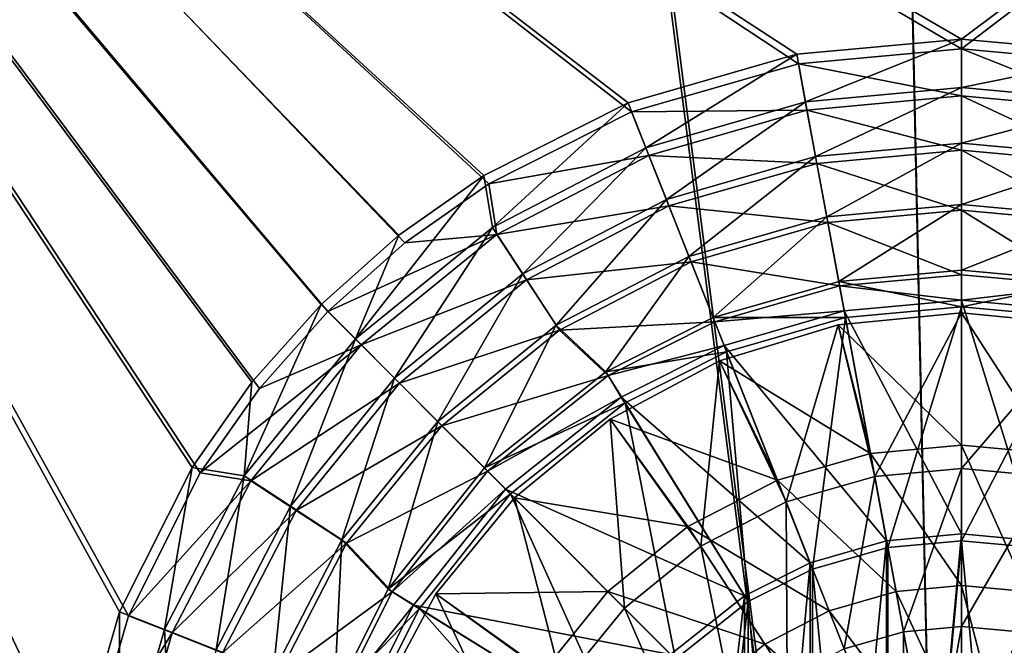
# Model space of a CAD drawing. Header units: metres. Extents: x -904 to 0, y -908 to 0.
# Tile 24 of 161: x -601 to -445, y -447 to -348. Entities that reach past the tile are written whole.
import ezdxf

# ---------------------------------------------------------------- set-up
doc = ezdxf.new("R2010")
doc.units = ezdxf.units.M

msp = doc.modelspace()

# ---------------------------------------------------------------- linework, layer by layer
at = {"layer": 'None012315'}
for points in [[(-471.511383, -395.925415, 2134.872803), (-452.00235, -394.003937, 2134.872803), (-465.720459, -419.872955, 2129.237793)], [(-452.00235, -394.003937, 2134.872803), (-471.511383, -395.925415, 2134.872803), (-452.00235, -394.003937, 2136.720459)], [(-471.511383, -395.925415, 2134.872803), (-471.511383, -395.925415, 2136.720459), (-452.00235, -394.003937, 2136.720459)], [(-452.00235, -394.003937, 2136.720459), (-471.511383, -395.925415, 2136.720459), (-452.00235, -414.924988, 2147.430908)], [(-452.00235, -394.003937, 2134.872803), (-452.00235, -418.614349, 2129.237793), (-465.720459, -419.872955, 2129.237793)], [(-432.493317, -395.925415, 2136.720459), (-452.00235, -394.003937, 2136.720459), (-437.612885, -416.245178, 2147.430908)], [(-452.00235, -394.003937, 2136.720459), (-452.00235, -414.924988, 2147.430908), (-437.612885, -416.245178, 2147.430908)], [(-452.00235, -394.003937, 2136.720459), (-432.493317, -395.925415, 2136.720459), (-452.00235, -394.003937, 2134.872803)], [(-432.493317, -395.925415, 2136.720459), (-432.493317, -395.925415, 2134.872803), (-452.00235, -394.003937, 2134.872803)], [(-452.00235, -394.003937, 2134.872803), (-432.493317, -395.925415, 2134.872803), (-452.00235, -418.614349, 2129.237793)], [(-490.270691, -401.615997, 2134.872803), (-471.511383, -395.925415, 2134.872803), (-479.752838, -423.907593, 2129.237793)], [(-471.511383, -395.925415, 2134.872803), (-490.270691, -401.615997, 2134.872803), (-471.511383, -395.925415, 2136.720459)], [(-490.270691, -401.615997, 2134.872803), (-490.270691, -401.615997, 2136.720459), (-471.511383, -395.925415, 2136.720459)], [(-471.511383, -395.925415, 2136.720459), (-490.270691, -401.615997, 2136.720459), (-466.391785, -416.245178, 2147.430908)], [(-471.511383, -395.925415, 2134.872803), (-465.720459, -419.872955, 2129.237793), (-479.752838, -423.907593, 2129.237793)], [(-471.511383, -395.925415, 2136.720459), (-466.391785, -416.245178, 2147.430908), (-452.00235, -414.924988, 2147.430908)], [(-432.493317, -395.925415, 2134.872803), (-438.28421, -419.872955, 2129.237793), (-452.00235, -418.614349, 2129.237793)], [(-507.559357, -410.856995, 2134.872803), (-490.270691, -401.615997, 2134.872803), (-493.256256, -430.903198, 2129.237793)], [(-490.270691, -401.615997, 2134.872803), (-507.559357, -410.856995, 2134.872803), (-490.270691, -401.615997, 2136.720459)], [(-507.559357, -410.856995, 2134.872803), (-507.559357, -410.856995, 2136.720459), (-490.270691, -401.615997, 2136.720459)], [(-490.270691, -401.615997, 2136.720459), (-507.559357, -410.856995, 2136.720459), (-481.11087, -420.477264, 2147.430908)], [(-490.270691, -401.615997, 2134.872803), (-479.752838, -423.907593, 2129.237793), (-493.256256, -430.903198, 2129.237793)], [(-490.270691, -401.615997, 2136.720459), (-481.11087, -420.477264, 2147.430908), (-466.391785, -416.245178, 2147.430908)], [(-522.713013, -423.293274, 2134.872803), (-507.559357, -410.856995, 2134.872803), (-505.310822, -440.695465, 2129.237793)], [(-507.559357, -410.856995, 2134.872803), (-522.713013, -423.293274, 2134.872803), (-507.559357, -410.856995, 2136.720459)], [(-522.713013, -423.293274, 2134.872803), (-522.713013, -423.293274, 2136.720459), (-507.559357, -410.856995, 2136.720459)], [(-507.559357, -410.856995, 2136.720459), (-522.713013, -423.293274, 2136.720459), (-495.275116, -427.815216, 2147.430908)], [(-507.559357, -410.856995, 2134.872803), (-493.256256, -430.903198, 2129.237793), (-505.310822, -440.695465, 2129.237793)], [(-507.559357, -410.856995, 2136.720459), (-495.275116, -427.815216, 2147.430908), (-481.11087, -420.477264, 2147.430908)], [(-452.00235, -414.924988, 2147.430908), (-466.391785, -416.245178, 2147.430908), (-452.00235, -437.136505, 2155.62085)], [(-437.612885, -416.245178, 2147.430908), (-452.00235, -414.924988, 2147.430908), (-441.654572, -438.085907, 2155.62085)], [(-452.00235, -414.924988, 2147.430908), (-452.00235, -437.136505, 2155.62085), (-441.654572, -438.085907, 2155.62085)], [(-466.391785, -416.245178, 2147.430908), (-481.11087, -420.477264, 2147.430908), (-462.350098, -438.085907, 2155.62085)], [(-466.391785, -416.245178, 2147.430908), (-462.350098, -438.085907, 2155.62085), (-452.00235, -437.136505, 2155.62085)], [(-465.720459, -419.872955, 2129.237793), (-452.00235, -418.614349, 2129.237793), (-461.176239, -444.429291, 2125.1875)], [(-452.00235, -418.614349, 2129.237793), (-452.00235, -443.587616, 2125.1875), (-461.176239, -444.429291, 2125.1875)], [(-452.00235, -418.614349, 2129.237793), (-438.28421, -419.872955, 2129.237793), (-452.00235, -443.587616, 2125.1875)], [(-481.11087, -420.477264, 2147.430908), (-495.275116, -427.815216, 2147.430908), (-472.934937, -441.129272, 2155.62085)], [(-481.11087, -420.477264, 2147.430908), (-472.934937, -441.129272, 2155.62085), (-462.350098, -438.085907, 2155.62085)], [(-479.752838, -423.907593, 2129.237793), (-465.720459, -419.872955, 2129.237793), (-470.560333, -447.127411, 2125.1875)], [(-465.720459, -419.872955, 2129.237793), (-461.176239, -444.429291, 2125.1875), (-470.560333, -447.127411, 2125.1875)], [(-438.28421, -419.872955, 2129.237793), (-442.82843, -444.429291, 2125.1875), (-452.00235, -443.587616, 2125.1875)], [(-535.149292, -438.44693, 2134.872803), (-522.713013, -423.293274, 2134.872803), (-515.103088, -452.750031, 2129.237793)], [(-522.713013, -423.293274, 2134.872803), (-535.149292, -438.44693, 2134.872803), (-522.713013, -423.293274, 2136.720459)], [(-535.149292, -438.44693, 2134.872803), (-535.149292, -438.44693, 2136.720459), (-522.713013, -423.293274, 2136.720459)], [(-522.713013, -423.293274, 2136.720459), (-535.149292, -438.44693, 2136.720459), (-507.919617, -438.08667, 2147.430908)], [(-522.713013, -423.293274, 2134.872803), (-505.310822, -440.695465, 2129.237793), (-515.103088, -452.750031, 2129.237793)], [(-522.713013, -423.293274, 2136.720459), (-507.919617, -438.08667, 2147.430908), (-495.275116, -427.815216, 2147.430908)], [(-493.256256, -430.903198, 2129.237793), (-479.752838, -423.907593, 2129.237793), (-479.590637, -451.805695, 2125.1875)], [(-479.752838, -423.907593, 2129.237793), (-470.560333, -447.127411, 2125.1875), (-479.590637, -451.805695, 2125.1875)], [(-495.275116, -427.815216, 2147.430908), (-507.919617, -438.08667, 2147.430908), (-483.120758, -446.406158, 2155.62085)], [(-495.275116, -427.815216, 2147.430908), (-483.120758, -446.406158, 2155.62085), (-472.934937, -441.129272, 2155.62085)], [(-505.310822, -440.695465, 2129.237793), (-493.256256, -430.903198, 2129.237793), (-487.652069, -458.354218, 2125.1875)], [(-493.256256, -430.903198, 2129.237793), (-479.590637, -451.805695, 2125.1875), (-487.652069, -458.354218, 2125.1875)], [(-452.00235, -437.136505, 2155.62085), (-462.350098, -438.085907, 2155.62085), (-452.00235, -460.170593, 2161.084717)], [(-441.654572, -438.085907, 2155.62085), (-452.00235, -437.136505, 2155.62085), (-445.845917, -460.735443, 2161.084717)], [(-452.00235, -437.136505, 2155.62085), (-452.00235, -460.170593, 2161.084717), (-445.845917, -460.735443, 2161.084717)], [(-544.39032, -455.735596, 2134.872803), (-535.149292, -438.44693, 2134.872803), (-522.098694, -466.253448, 2129.237793)], [(-535.149292, -438.44693, 2134.872803), (-544.39032, -455.735596, 2134.872803), (-535.149292, -438.44693, 2136.720459)], [(-544.39032, -455.735596, 2134.872803), (-544.39032, -455.735596, 2136.720459), (-535.149292, -438.44693, 2136.720459)], [(-535.149292, -438.44693, 2136.720459), (-544.39032, -455.735596, 2136.720459), (-518.19104, -450.731171, 2147.430908)], [(-535.149292, -438.44693, 2136.720459), (-518.19104, -450.731171, 2147.430908), (-507.919617, -438.08667, 2147.430908)], [(-535.149292, -438.44693, 2134.872803), (-515.103088, -452.750031, 2129.237793), (-522.098694, -466.253448, 2129.237793)], [(-507.919617, -438.08667, 2147.430908), (-518.19104, -450.731171, 2147.430908), (-492.213684, -453.792603, 2155.62085)], [(-507.919617, -438.08667, 2147.430908), (-492.213684, -453.792603, 2155.62085), (-483.120758, -446.406158, 2155.62085)], [(-462.350098, -438.085907, 2155.62085), (-472.934937, -441.129272, 2155.62085), (-458.158752, -460.735443, 2161.084717)], [(-462.350098, -438.085907, 2155.62085), (-458.158752, -460.735443, 2161.084717), (-452.00235, -460.170593, 2161.084717)], [(-441.654572, -438.085907, 2155.62085), (-445.845917, -460.735443, 2161.084717), (-439.548462, -462.546082, 2161.084717)], [(-515.103088, -452.750031, 2129.237793), (-505.310822, -440.695465, 2129.237793), (-494.200592, -466.415619, 2125.1875)], [(-505.310822, -440.695465, 2129.237793), (-487.652069, -458.354218, 2125.1875), (-494.200592, -466.415619, 2125.1875)], [(-472.934937, -441.129272, 2155.62085), (-483.120758, -446.406158, 2155.62085), (-464.456207, -462.546082, 2161.084717)], [(-472.934937, -441.129272, 2155.62085), (-464.456207, -462.546082, 2161.084717), (-458.158752, -460.735443, 2161.084717)], [(-461.176239, -444.429291, 2125.1875), (-452.00235, -443.587616, 2125.1875), (-456.594055, -469.190948, 2122.751953)], [(-452.00235, -443.587616, 2125.1875), (-452.00235, -468.769684, 2122.751953), (-456.594055, -469.190948, 2122.751953)], [(-452.00235, -443.587616, 2125.1875), (-442.82843, -444.429291, 2125.1875), (-452.00235, -468.769684, 2122.751953)], [(-470.560333, -447.127411, 2125.1875), (-461.176239, -444.429291, 2125.1875), (-461.290955, -470.541412, 2122.751953)], [(-461.176239, -444.429291, 2125.1875), (-456.594055, -469.190948, 2122.751953), (-461.290955, -470.541412, 2122.751953)], [(-442.82843, -444.429291, 2125.1875), (-447.410645, -469.190948, 2122.751953), (-452.00235, -468.769684, 2122.751953)], [(-442.82843, -444.429291, 2125.1875), (-433.444366, -447.127411, 2125.1875), (-447.410645, -469.190948, 2122.751953)], [(-483.120758, -446.406158, 2155.62085), (-492.213684, -453.792603, 2155.62085), (-470.516266, -465.685577, 2161.084717)], [(-483.120758, -446.406158, 2155.62085), (-470.516266, -465.685577, 2161.084717), (-464.456207, -462.546082, 2161.084717)]]:
    msp.add_3dface(points, dxfattribs=at)
at = {"layer": 'None012346'}
for points in [[(-465.701691, -69.252586, 123.667824), (-398.51358, -66.948952, 123.728142), (-69.298546, -367.238312, 115.864792)], [(-532.85614, -69.952972, 123.649483), (-845.314697, -356.196716, 116.153923), (-844.710205, -310.88327, 117.3405)], [(-845.314697, -356.196716, 116.153923), (-532.85614, -69.952972, 123.649483), (-452.00235, -701.143799, 107.12117)], [(-532.85614, -69.952972, 123.649483), (-465.701691, -69.252586, 123.667824), (-452.00235, -701.143799, 107.12117)], [(-71.333969, -367.13382, 118.868553), (-399.362701, -68.982285, 126.675926), (-465.757965, -71.129059, 126.619713)], [(-452.00235, -701.143799, 107.12117), (-465.701691, -69.252586, 123.667824), (-71.672775, -399.771973, 115.012871)], [(-465.701691, -69.252586, 123.667824), (-69.298546, -367.238312, 115.864792), (-71.672775, -399.771973, 115.012871)], [(-452.00235, -703.006531, 110.073418), (-465.757965, -71.129059, 126.619713), (-533.266968, -71.798462, 126.602188)], [(-73.59713, -399.498657, 118.021057), (-465.757965, -71.129059, 126.619713), (-452.00235, -703.006531, 110.073418)], [(-73.59713, -399.498657, 118.021057), (-71.333969, -367.13382, 118.868553), (-465.757965, -71.129059, 126.619713)], [(-533.266968, -71.798462, 126.602188), (-842.252441, -311.199249, 120.333252), (-842.800293, -356.543121, 119.145882)], [(-533.266968, -71.798462, 126.602188), (-842.800293, -356.543121, 119.145882), (-452.00235, -703.006531, 110.073418)], [(-845.314697, -356.196716, 116.153923), (-452.00235, -701.143799, 107.12117), (-844.886475, -445.980347, 113.802856)], [(-842.800293, -356.543121, 119.145882), (-842.353821, -446.758545, 116.783508), (-452.00235, -703.006531, 110.073418)], [(-75.414772, -432.511597, 117.156578), (-73.59713, -399.498657, 118.021057), (-452.00235, -703.006531, 110.073418)], [(-71.672775, -399.771973, 115.012871), (-73.531425, -432.316986, 114.160645), (-452.00235, -701.143799, 107.12117)], [(-73.531425, -432.316986, 114.160645), (-74.874588, -464.850952, 113.308716), (-452.00235, -701.143799, 107.12117)], [(-75.414772, -432.511597, 117.156578), (-452.00235, -703.006531, 110.073418), (-76.726997, -465.369781, 116.296158)], [(-477.209106, -705.950073, 106.995316), (-842.35553, -534.305054, 111.489998), (-844.886475, -445.980347, 113.802856)], [(-452.00235, -701.143799, 107.12117), (-464.463654, -702.286743, 107.09124), (-844.886475, -445.980347, 113.802856)], [(-844.886475, -445.980347, 113.802856), (-464.463654, -702.286743, 107.09124), (-477.209106, -705.950073, 106.995316)]]:
    msp.add_3dface(points, dxfattribs=at)
at = {"layer": 'None012347'}
for points in [[(-504.183502, -362.243896, 2170), (-477.798584, -354.654968, 2170), (-720.775391, -194.321701, 2170)], [(-477.798584, -354.654968, 2170), (-452.00235, -352.287384, 2170), (-720.775391, -194.321701, 2170)], [(-720.775391, -194.321701, 2170), (-452.00235, -352.287384, 2170), (-244.002335, -194.321701, 2170)], [(-720.775391, -740.804871, 2170), (-593.718872, -494.047516, 2170), (-720.775391, -194.321701, 2170)], [(-593.718872, -494.047516, 2170), (-591.366638, -468.290619, 2170), (-720.775391, -194.321701, 2170)], [(-720.775391, -194.321701, 2170), (-591.366638, -468.290619, 2170), (-583.793396, -441.901245, 2170)], [(-583.793396, -441.901245, 2170), (-572.431763, -419.302338, 2170), (-720.775391, -194.321701, 2170)], [(-572.431763, -419.302338, 2170), (-563.069275, -405.982819, 2170), (-720.775391, -194.321701, 2170)], [(-720.775391, -194.321701, 2170), (-563.069275, -405.982819, 2170), (-552.240906, -393.825043, 2170)], [(-552.240906, -393.825043, 2170), (-540.078491, -382.980621, 2170), (-720.775391, -194.321701, 2170)], [(-540.078491, -382.980621, 2170), (-526.751587, -373.604065, 2170), (-720.775391, -194.321701, 2170)], [(-720.775391, -194.321701, 2170), (-526.751587, -373.604065, 2170), (-504.183502, -362.243896, 2170)], [(-452.00235, -352.287384, 2170), (-426.206116, -354.654968, 2170), (-244.002335, -194.321701, 2170)], [(-585.196655, -441.274872, 2167.144043), (-592.862488, -467.936584, 2167.144043), (-720.775391, -195.267593, 2167.144043)], [(-592.862488, -467.936584, 2167.144043), (-595.25415, -494.003937, 2167.144043), (-720.775391, -195.267593, 2167.144043)], [(-720.775391, -195.267593, 2167.144043), (-595.25415, -494.003937, 2167.144043), (-720.775391, -740.003967, 2167.144043)], [(-244.002335, -195.267593, 2167.144043), (-452.00235, -350.752136, 2167.144043), (-720.775391, -195.267593, 2167.144043)], [(-452.00235, -350.752136, 2167.144043), (-478.069702, -353.143829, 2167.144043), (-720.775391, -195.267593, 2167.144043)], [(-720.775391, -195.267593, 2167.144043), (-478.069702, -353.143829, 2167.144043), (-504.731415, -360.809631, 2167.144043)], [(-504.731415, -360.809631, 2167.144043), (-527.543945, -372.28891, 2167.144043), (-720.775391, -195.267593, 2167.144043)], [(-527.543945, -372.28891, 2167.144043), (-541.007874, -381.75827, 2167.144043), (-720.775391, -195.267593, 2167.144043)], [(-720.775391, -195.267593, 2167.144043), (-541.007874, -381.75827, 2167.144043), (-553.296692, -392.709625, 2167.144043)], [(-553.296692, -392.709625, 2167.144043), (-564.248047, -404.998383, 2167.144043), (-720.775391, -195.267593, 2167.144043)], [(-564.248047, -404.998383, 2167.144043), (-573.717346, -418.462311, 2167.144043), (-720.775391, -195.267593, 2167.144043)], [(-720.775391, -195.267593, 2167.144043), (-573.717346, -418.462311, 2167.144043), (-585.196655, -441.274872, 2167.144043)], [(-425.934967, -353.143829, 2167.144043), (-452.00235, -350.752136, 2167.144043), (-244.002335, -195.267593, 2167.144043)], [(-478.069702, -353.143829, 2167.144043), (-452.00235, -350.752136, 2167.144043), (-476.672943, -360.687042, 2158.309082)], [(-452.00235, -350.752136, 2167.144043), (-452.00235, -358.423584, 2158.309082), (-476.672943, -360.687042, 2158.309082)], [(-452.00235, -350.752136, 2167.144043), (-425.934967, -353.143829, 2167.144043), (-452.00235, -358.423584, 2158.309082)], [(-501.908752, -367.942902, 2158.309082), (-504.731415, -360.809631, 2167.144043), (-478.069702, -353.143829, 2167.144043)], [(-476.672943, -360.687042, 2158.309082), (-501.908752, -367.942902, 2158.309082), (-478.069702, -353.143829, 2167.144043)], [(-452.00235, -352.287384, 2170), (-477.798584, -354.654968, 2170), (-452.00235, -359.713806, 2161.19458)], [(-426.206116, -354.654968, 2170), (-452.00235, -352.287384, 2170), (-427.558685, -361.957184, 2161.19458)], [(-452.00235, -352.287384, 2170), (-452.00235, -359.713806, 2161.19458), (-427.558685, -361.957184, 2161.19458)], [(-425.934967, -353.143829, 2167.144043), (-427.331726, -360.687042, 2158.309082), (-452.00235, -358.423584, 2158.309082)], [(-477.798584, -354.654968, 2170), (-504.183502, -362.243896, 2170), (-476.445984, -361.957184, 2161.19458)], [(-477.798584, -354.654968, 2170), (-476.445984, -361.957184, 2161.19458), (-452.00235, -359.713806, 2161.19458)], [(-476.672943, -360.687042, 2158.309082), (-452.00235, -358.423584, 2158.309082), (-475.077911, -369.306427, 2150.335449)], [(-452.00235, -359.713806, 2161.19458), (-476.445984, -361.957184, 2161.19458), (-452.00235, -368.290588, 2153.199219)], [(-452.00235, -358.423584, 2158.309082), (-452.00235, -367.189301, 2150.335449), (-475.077911, -369.306427, 2150.335449)], [(-452.00235, -358.423584, 2158.309082), (-427.331726, -360.687042, 2158.309082), (-452.00235, -367.189301, 2150.335449)], [(-427.558685, -361.957184, 2161.19458), (-452.00235, -359.713806, 2161.19458), (-429.119843, -370.390656, 2153.199219)], [(-452.00235, -359.713806, 2161.19458), (-452.00235, -368.290588, 2153.199219), (-429.119843, -370.390656, 2153.199219)], [(-526.193237, -380.523804, 2158.309082), (-527.543945, -372.28891, 2167.144043), (-504.731415, -360.809631, 2167.144043)], [(-501.908752, -367.942902, 2158.309082), (-526.193237, -380.523804, 2158.309082), (-504.731415, -360.809631, 2167.144043)], [(-498.682129, -376.09317, 2150.335449), (-501.908752, -367.942902, 2158.309082), (-476.672943, -360.687042, 2158.309082)], [(-475.077911, -369.306427, 2150.335449), (-498.682129, -376.09317, 2150.335449), (-476.672943, -360.687042, 2158.309082)], [(-427.331726, -360.687042, 2158.309082), (-428.926758, -369.306427, 2150.335449), (-452.00235, -367.189301, 2150.335449)], [(-504.183502, -362.243896, 2170), (-526.751587, -373.604065, 2170), (-501.450104, -369.148987, 2161.19458)], [(-504.183502, -362.243896, 2170), (-501.450104, -369.148987, 2161.19458), (-476.445984, -361.957184, 2161.19458)], [(-476.445984, -361.957184, 2161.19458), (-501.450104, -369.148987, 2161.19458), (-474.884827, -370.390656, 2153.199219)], [(-476.445984, -361.957184, 2161.19458), (-474.884827, -370.390656, 2153.199219), (-452.00235, -368.290588, 2153.199219)], [(-475.077911, -369.306427, 2150.335449), (-452.00235, -367.189301, 2150.335449), (-473.31485, -378.833862, 2143.397461)], [(-452.00235, -367.189301, 2150.335449), (-452.00235, -376.878479, 2143.397461), (-473.31485, -378.833862, 2143.397461)], [(-452.00235, -367.189301, 2150.335449), (-428.926758, -369.306427, 2150.335449), (-452.00235, -376.878479, 2143.397461)], [(-526.751587, -373.604065, 2170), (-525.510986, -381.619232, 2161.19458), (-501.450104, -369.148987, 2161.19458)], [(-521.396545, -387.860657, 2150.335449), (-526.193237, -380.523804, 2158.309082), (-501.908752, -367.942902, 2158.309082)], [(-501.450104, -369.148987, 2161.19458), (-525.510986, -381.619232, 2161.19458), (-498.292023, -377.123169, 2153.199219)], [(-498.682129, -376.09317, 2150.335449), (-521.396545, -387.860657, 2150.335449), (-501.908752, -367.942902, 2158.309082)], [(-501.450104, -369.148987, 2161.19458), (-498.292023, -377.123169, 2153.199219), (-474.884827, -370.390656, 2153.199219)], [(-452.00235, -368.290588, 2153.199219), (-474.884827, -370.390656, 2153.199219), (-452.00235, -377.809662, 2146.241455)], [(-429.119843, -370.390656, 2153.199219), (-452.00235, -368.290588, 2153.199219), (-430.852509, -379.750732, 2146.241455)], [(-452.00235, -368.290588, 2153.199219), (-452.00235, -377.809662, 2146.241455), (-430.852509, -379.750732, 2146.241455)], [(-495.115601, -385.102081, 2143.397461), (-498.682129, -376.09317, 2150.335449), (-475.077911, -369.306427, 2150.335449)], [(-474.884827, -370.390656, 2153.199219), (-498.292023, -377.123169, 2153.199219), (-473.152161, -379.750732, 2146.241455)], [(-473.31485, -378.833862, 2143.397461), (-495.115601, -385.102081, 2143.397461), (-475.077911, -369.306427, 2150.335449)], [(-474.884827, -370.390656, 2153.199219), (-473.152161, -379.750732, 2146.241455), (-452.00235, -377.809662, 2146.241455)], [(-428.926758, -369.306427, 2150.335449), (-430.68985, -378.833862, 2143.397461), (-452.00235, -376.878479, 2143.397461)], [(-526.193237, -380.523804, 2158.309082), (-547.872131, -398.134155, 2158.309082), (-527.543945, -372.28891, 2167.144043)], [(-547.872131, -398.134155, 2158.309082), (-541.007874, -381.75827, 2167.144043), (-527.543945, -372.28891, 2167.144043)], [(-526.751587, -373.604065, 2170), (-540.078491, -382.980621, 2170), (-525.510986, -381.619232, 2161.19458)], [(-516.094543, -395.970459, 2143.397461), (-521.396545, -387.860657, 2150.335449), (-498.682129, -376.09317, 2150.335449)], [(-495.115601, -385.102081, 2143.397461), (-516.094543, -395.970459, 2143.397461), (-498.682129, -376.09317, 2150.335449)], [(-473.31485, -378.833862, 2143.397461), (-452.00235, -376.878479, 2143.397461), (-471.422333, -389.064148, 2137.627441)], [(-452.00235, -376.878479, 2143.397461), (-452.00235, -387.282349, 2137.627441), (-471.422333, -389.064148, 2137.627441)], [(-452.00235, -376.878479, 2143.397461), (-430.68985, -378.833862, 2143.397461), (-452.00235, -387.282349, 2137.627441)], [(-525.510986, -381.619232, 2161.19458), (-520.816162, -388.796967, 2153.199219), (-498.292023, -377.123169, 2153.199219)], [(-498.292023, -377.123169, 2153.199219), (-520.816162, -388.796967, 2153.199219), (-494.786926, -385.97345, 2146.241455)], [(-498.292023, -377.123169, 2153.199219), (-494.786926, -385.97345, 2146.241455), (-473.152161, -379.750732, 2146.241455)], [(-452.00235, -377.809662, 2146.241455), (-473.152161, -379.750732, 2146.241455), (-452.00235, -388.004669, 2140.483643)], [(-430.852509, -379.750732, 2146.241455), (-452.00235, -377.809662, 2146.241455), (-432.707611, -389.775543, 2140.483643)], [(-452.00235, -377.809662, 2146.241455), (-452.00235, -388.004669, 2140.483643), (-432.707611, -389.775543, 2140.483643)], [(-491.285126, -394.775116, 2137.627441), (-495.115601, -385.102081, 2143.397461), (-473.31485, -378.833862, 2143.397461)], [(-473.152161, -379.750732, 2146.241455), (-494.786926, -385.97345, 2146.241455), (-471.297058, -389.775543, 2140.483643)], [(-471.422333, -389.064148, 2137.627441), (-491.285126, -394.775116, 2137.627441), (-473.31485, -378.833862, 2143.397461)], [(-473.152161, -379.750732, 2146.241455), (-471.297058, -389.775543, 2140.483643), (-452.00235, -388.004669, 2140.483643)], [(-430.68985, -378.833862, 2143.397461), (-432.582336, -389.064148, 2137.627441), (-452.00235, -387.282349, 2137.627441)], [(-540.078491, -382.980621, 2170), (-552.240906, -393.825043, 2170), (-525.510986, -381.619232, 2161.19458)], [(-525.510986, -381.619232, 2161.19458), (-552.240906, -393.825043, 2170), (-546.988037, -399.074738, 2161.19458)], [(-541.673828, -404.332458, 2150.335449), (-547.872131, -398.134155, 2158.309082), (-526.193237, -380.523804, 2158.309082)], [(-520.816162, -388.796967, 2153.199219), (-525.510986, -381.619232, 2161.19458), (-546.988037, -399.074738, 2161.19458)], [(-521.396545, -387.860657, 2150.335449), (-541.673828, -404.332458, 2150.335449), (-526.193237, -380.523804, 2158.309082)], [(-553.296692, -392.709625, 2167.144043), (-541.007874, -381.75827, 2167.144043), (-547.872131, -398.134155, 2158.309082)], [(-520.816162, -388.796967, 2153.199219), (-515.60553, -396.763275, 2146.241455), (-494.786926, -385.97345, 2146.241455)], [(-508.287079, -403.331299, 2137.627441), (-516.094543, -395.970459, 2143.397461), (-495.115601, -385.102081, 2143.397461)], [(-494.786926, -385.97345, 2146.241455), (-515.60553, -396.763275, 2146.241455), (-491.032104, -395.451813, 2140.483643)], [(-491.285126, -394.775116, 2137.627441), (-508.287079, -403.331299, 2137.627441), (-495.115601, -385.102081, 2143.397461)], [(-494.786926, -385.97345, 2146.241455), (-491.032104, -395.451813, 2140.483643), (-471.297058, -389.775543, 2140.483643)], [(-534.822571, -411.183746, 2143.397461), (-541.673828, -404.332458, 2150.335449), (-521.396545, -387.860657, 2150.335449)], [(-516.094543, -395.970459, 2143.397461), (-534.822571, -411.183746, 2143.397461), (-521.396545, -387.860657, 2150.335449)], [(-471.422333, -389.064148, 2137.627441), (-452.00235, -387.282349, 2137.627441), (-452.00235, -393.096588, 2137.627441)], [(-452.00235, -387.282349, 2137.627441), (-432.582336, -389.064148, 2137.627441), (-452.00235, -393.096588, 2137.627441)], [(-540.92157, -405.137634, 2153.199219), (-520.816162, -388.796967, 2153.199219), (-546.988037, -399.074738, 2161.19458)], [(-515.60553, -396.763275, 2146.241455), (-520.816162, -388.796967, 2153.199219), (-540.92157, -405.137634, 2153.199219)], [(-491.285126, -394.775116, 2137.627441), (-471.422333, -389.064148, 2137.627441), (-470.364349, -394.781281, 2137.627441)], [(-471.422333, -389.064148, 2137.627441), (-452.00235, -393.096588, 2137.627441), (-470.364349, -394.781281, 2137.627441)], [(-452.00235, -388.004669, 2140.483643), (-471.297058, -389.775543, 2140.483643), (-452.00235, -392.004669, 2140.483643)], [(-432.707611, -389.775543, 2140.483643), (-452.00235, -388.004669, 2140.483643), (-452.00235, -392.004669, 2140.483643)], [(-452.00235, -393.096588, 2137.627441), (-432.582336, -389.064148, 2137.627441), (-433.64035, -394.781281, 2137.627441)], [(-471.297058, -389.775543, 2140.483643), (-491.032104, -395.451813, 2140.483643), (-470.570679, -393.709045, 2140.483643)], [(-452.00235, -392.004669, 2140.483643), (-471.297058, -389.775543, 2140.483643), (-470.570679, -393.709045, 2140.483643)], [(-432.707611, -389.775543, 2140.483643), (-452.00235, -392.004669, 2140.483643), (-433.43399, -393.709045, 2140.483643)], [(-452.00235, -392.004669, 2140.483643), (-470.570679, -393.709045, 2140.483643), (-452.00235, -428.95462, 2170)], [(-452.00235, -428.95462, 2170), (-440.160522, -430.041565, 2170), (-452.00235, -392.004669, 2140.483643)], [(-440.160522, -430.041565, 2170), (-433.43399, -393.709045, 2140.483643), (-452.00235, -392.004669, 2140.483643)], [(-547.872131, -398.134155, 2158.309082), (-565.482483, -419.813049, 2158.309082), (-553.296692, -392.709625, 2167.144043)], [(-565.482483, -419.813049, 2158.309082), (-564.248047, -404.998383, 2167.144043), (-553.296692, -392.709625, 2167.144043)], [(-552.240906, -393.825043, 2170), (-563.069275, -405.982819, 2170), (-546.988037, -399.074738, 2161.19458)], [(-470.570679, -393.709045, 2140.483643), (-491.032104, -395.451813, 2140.483643), (-489.562897, -399.172211, 2140.483643)], [(-470.570679, -393.709045, 2140.483643), (-489.562897, -399.172211, 2140.483643), (-463.844177, -430.041565, 2170)], [(-470.570679, -393.709045, 2140.483643), (-463.844177, -430.041565, 2170), (-452.00235, -428.95462, 2170)], [(-463.640594, -431.114349, 2167.144043), (-470.364349, -394.781281, 2137.627441), (-452.00235, -393.096588, 2137.627441)], [(-452.00235, -430.046539, 2167.144043), (-463.640594, -431.114349, 2167.144043), (-452.00235, -393.096588, 2137.627441)], [(-452.00235, -393.096588, 2137.627441), (-433.64035, -394.781281, 2137.627441), (-452.00235, -430.046539, 2167.144043)], [(-515.60553, -396.763275, 2146.241455), (-507.919006, -403.952972, 2140.483643), (-491.032104, -395.451813, 2140.483643)], [(-508.287079, -403.331299, 2137.627441), (-491.285126, -394.775116, 2137.627441), (-489.144989, -400.181122, 2137.627441)], [(-491.032104, -395.451813, 2140.483643), (-507.919006, -403.952972, 2140.483643), (-489.562897, -399.172211, 2140.483643)], [(-491.285126, -394.775116, 2137.627441), (-470.364349, -394.781281, 2137.627441), (-489.144989, -400.181122, 2137.627441)], [(-475.544189, -434.536896, 2167.144043), (-489.144989, -400.181122, 2137.627441), (-470.364349, -394.781281, 2137.627441)], [(-463.640594, -431.114349, 2167.144043), (-475.544189, -434.536896, 2167.144043), (-470.364349, -394.781281, 2137.627441)], [(-433.64035, -394.781281, 2137.627441), (-440.364075, -431.114349, 2167.144043), (-452.00235, -430.046539, 2167.144043)], [(-534.188538, -411.866638, 2146.241455), (-515.60553, -396.763275, 2146.241455), (-540.92157, -405.137634, 2153.199219)], [(-527.465881, -418.540375, 2137.627441), (-534.822571, -411.183746, 2143.397461), (-516.094543, -395.970459, 2143.397461)], [(-507.919006, -403.952972, 2140.483643), (-515.60553, -396.763275, 2146.241455), (-534.188538, -411.866638, 2146.241455)], [(-508.287079, -403.331299, 2137.627441), (-527.465881, -418.540375, 2137.627441), (-516.094543, -395.970459, 2143.397461)], [(-558.14563, -424.609741, 2150.335449), (-565.482483, -419.813049, 2158.309082), (-547.872131, -398.134155, 2158.309082)], [(-541.673828, -404.332458, 2150.335449), (-558.14563, -424.609741, 2150.335449), (-547.872131, -398.134155, 2158.309082)], [(-546.988037, -399.074738, 2161.19458), (-563.069275, -405.982819, 2170), (-572.431763, -419.302338, 2170)], [(-546.988037, -399.074738, 2161.19458), (-572.431763, -419.302338, 2170), (-564.430786, -420.562225, 2161.19458)], [(-540.92157, -405.137634, 2153.199219), (-546.988037, -399.074738, 2161.19458), (-564.430786, -420.562225, 2161.19458)], [(-508.287079, -403.331299, 2137.627441), (-489.144989, -400.181122, 2137.627441), (-505.222107, -408.272064, 2137.627441)], [(-489.562897, -399.172211, 2140.483643), (-507.919006, -403.952972, 2140.483643), (-505.813477, -407.354004, 2140.483643)], [(-489.562897, -399.172211, 2140.483643), (-505.813477, -407.354004, 2140.483643), (-475.956299, -433.525665, 2170)], [(-485.743927, -439.671112, 2167.144043), (-505.222107, -408.272064, 2137.627441), (-489.144989, -400.181122, 2137.627441)], [(-489.562897, -399.172211, 2140.483643), (-475.956299, -433.525665, 2170), (-463.844177, -430.041565, 2170)], [(-475.544189, -434.536896, 2167.144043), (-485.743927, -439.671112, 2167.144043), (-489.144989, -400.181122, 2137.627441)], [(-527.465881, -418.540375, 2137.627441), (-508.287079, -403.331299, 2137.627441), (-505.222107, -408.272064, 2137.627441)], [(-573.717346, -418.462311, 2167.144043), (-564.248047, -404.998383, 2167.144043), (-565.482483, -419.813049, 2158.309082)], [(-550.035828, -429.911743, 2143.397461), (-558.14563, -424.609741, 2150.335449), (-541.673828, -404.332458, 2150.335449)], [(-534.822571, -411.183746, 2143.397461), (-550.035828, -429.911743, 2143.397461), (-541.673828, -404.332458, 2150.335449)], [(-526.977478, -419.073456, 2140.483643), (-507.919006, -403.952972, 2140.483643), (-534.188538, -411.866638, 2146.241455)], [(-507.919006, -403.952972, 2140.483643), (-526.977478, -419.073456, 2140.483643), (-505.813477, -407.354004, 2140.483643)], [(-557.250244, -425.252747, 2153.199219), (-540.92157, -405.137634, 2153.199219), (-564.430786, -420.562225, 2161.19458)], [(-534.188538, -411.866638, 2146.241455), (-540.92157, -405.137634, 2153.199219), (-557.250244, -425.252747, 2153.199219)], [(-505.813477, -407.354004, 2140.483643), (-526.977478, -419.073456, 2140.483643), (-524.15448, -421.907318, 2140.483643)], [(-505.813477, -407.354004, 2140.483643), (-524.15448, -421.907318, 2140.483643), (-486.329651, -438.749542, 2170)], [(-505.813477, -407.354004, 2140.483643), (-486.329651, -438.749542, 2170), (-475.956299, -433.525665, 2170)], [(-527.465881, -418.540375, 2137.627441), (-505.222107, -408.272064, 2137.627441), (-523.354614, -422.651672, 2137.627441)], [(-497.227051, -448.779236, 2167.144043), (-523.354614, -422.651672, 2137.627441), (-505.222107, -408.272064, 2137.627441)], [(-485.743927, -439.671112, 2167.144043), (-497.227051, -448.779236, 2167.144043), (-505.222107, -408.272064, 2137.627441)], [(-542.674988, -437.719208, 2137.627441), (-550.035828, -429.911743, 2143.397461), (-534.822571, -411.183746, 2143.397461)], [(-527.465881, -418.540375, 2137.627441), (-542.674988, -437.719208, 2137.627441), (-534.822571, -411.183746, 2143.397461)], [(-549.280823, -430.458618, 2146.241455), (-534.188538, -411.866638, 2146.241455), (-557.250244, -425.252747, 2153.199219)], [(-526.977478, -419.073456, 2140.483643), (-534.188538, -411.866638, 2146.241455), (-549.280823, -430.458618, 2146.241455)], [(-578.063354, -444.097534, 2158.309082), (-585.196655, -441.274872, 2167.144043), (-573.717346, -418.462311, 2167.144043)], [(-565.482483, -419.813049, 2158.309082), (-578.063354, -444.097534, 2158.309082), (-573.717346, -418.462311, 2167.144043)], [(-542.674988, -437.719208, 2137.627441), (-527.465881, -418.540375, 2137.627441), (-523.354614, -422.651672, 2137.627441)], [(-572.431763, -419.302338, 2170), (-583.793396, -441.901245, 2170), (-564.430786, -420.562225, 2161.19458)], [(-564.430786, -420.562225, 2161.19458), (-583.793396, -441.901245, 2170), (-576.886719, -444.630493, 2161.19458)], [(-569.913086, -447.324158, 2150.335449), (-578.063354, -444.097534, 2158.309082), (-565.482483, -419.813049, 2158.309082)], [(-557.250244, -425.252747, 2153.199219), (-564.430786, -420.562225, 2161.19458), (-576.886719, -444.630493, 2161.19458)], [(-558.14563, -424.609741, 2150.335449), (-569.913086, -447.324158, 2150.335449), (-565.482483, -419.813049, 2158.309082)], [(-542.075439, -438.122986, 2140.483643), (-526.977478, -419.073456, 2140.483643), (-549.280823, -430.458618, 2146.241455)], [(-526.977478, -419.073456, 2140.483643), (-542.075439, -438.122986, 2140.483643), (-524.15448, -421.907318, 2140.483643)], [(-524.15448, -421.907318, 2140.483643), (-542.075439, -438.122986, 2140.483643), (-538.67981, -440.237183, 2140.483643)], [(-524.15448, -421.907318, 2140.483643), (-538.67981, -440.237183, 2140.483643), (-498.016846, -448.024811, 2170)], [(-524.15448, -421.907318, 2140.483643), (-498.016846, -448.024811, 2170), (-486.329651, -438.749542, 2170)], [(-542.674988, -437.719208, 2137.627441), (-523.354614, -422.651672, 2137.627441), (-537.734192, -440.78418, 2137.627441)], [(-506.335175, -460.26236, 2167.144043), (-537.734192, -440.78418, 2137.627441), (-523.354614, -422.651672, 2137.627441)], [(-497.227051, -448.779236, 2167.144043), (-506.335175, -460.26236, 2167.144043), (-523.354614, -422.651672, 2137.627441)], [(-568.910645, -447.783844, 2153.199219), (-557.250244, -425.252747, 2153.199219), (-576.886719, -444.630493, 2161.19458)], [(-560.904236, -450.890686, 2143.397461), (-569.913086, -447.324158, 2150.335449), (-558.14563, -424.609741, 2150.335449)], [(-549.280823, -430.458618, 2146.241455), (-557.250244, -425.252747, 2153.199219), (-568.910645, -447.783844, 2153.199219)], [(-550.035828, -429.911743, 2143.397461), (-560.904236, -450.890686, 2143.397461), (-558.14563, -424.609741, 2150.335449)], [(-551.231201, -454.721161, 2137.627441), (-560.904236, -450.890686, 2143.397461), (-550.035828, -429.911743, 2143.397461)], [(-542.674988, -437.719208, 2137.627441), (-551.231201, -454.721161, 2137.627441), (-550.035828, -429.911743, 2143.397461)], [(-463.844177, -430.041565, 2170), (-463.74588, -557.984436, 2170), (-452.00235, -428.95462, 2170)], [(-463.74588, -557.984436, 2170), (-452.00235, -559.053284, 2170), (-452.00235, -428.95462, 2170)], [(-452.00235, -428.95462, 2170), (-452.00235, -559.053284, 2170), (-440.160522, -430.041565, 2170)], [(-560.058289, -451.283661, 2146.241455), (-549.280823, -430.458618, 2146.241455), (-568.910645, -447.783844, 2153.199219)], [(-542.075439, -438.122986, 2140.483643), (-549.280823, -430.458618, 2146.241455), (-560.058289, -451.283661, 2146.241455)], [(-475.956299, -433.525665, 2170), (-475.863281, -554.518982, 2170), (-463.844177, -430.041565, 2170)], [(-475.863281, -554.518982, 2170), (-463.74588, -557.984436, 2170), (-463.844177, -430.041565, 2170)], [(-475.544189, -434.536896, 2167.144043), (-463.640594, -431.114349, 2167.144043), (-463.640594, -556.893555, 2167.144043)], [(-452.00235, -430.046539, 2167.144043), (-452.00235, -557.961365, 2167.144043), (-463.640594, -556.893555, 2167.144043)], [(-463.640594, -556.893555, 2167.144043), (-463.640594, -431.114349, 2167.144043), (-452.00235, -430.046539, 2167.144043)], [(-452.00235, -559.053284, 2170), (-440.25882, -557.984436, 2170), (-440.160522, -430.041565, 2170)], [(-440.364075, -431.114349, 2167.144043), (-440.364075, -556.893555, 2167.144043), (-452.00235, -430.046539, 2167.144043)], [(-440.364075, -556.893555, 2167.144043), (-452.00235, -557.961365, 2167.144043), (-452.00235, -430.046539, 2167.144043)], [(-486.329651, -438.749542, 2170), (-486.272858, -549.293579, 2170), (-475.956299, -433.525665, 2170)], [(-486.272858, -549.293579, 2170), (-475.863281, -554.518982, 2170), (-475.956299, -433.525665, 2170)], [(-485.743927, -439.671112, 2167.144043), (-475.544189, -434.536896, 2167.144043), (-475.544189, -553.471008, 2167.144043)], [(-475.544189, -553.471008, 2167.144043), (-475.544189, -434.536896, 2167.144043), (-463.640594, -556.893555, 2167.144043)], [(-551.231201, -454.721161, 2137.627441), (-542.674988, -437.719208, 2137.627441), (-537.734192, -440.78418, 2137.627441)], [(-550.577698, -455.032837, 2140.483643), (-542.075439, -438.122986, 2140.483643), (-560.058289, -451.283661, 2146.241455)], [(-542.075439, -438.122986, 2140.483643), (-550.577698, -455.032837, 2140.483643), (-538.67981, -440.237183, 2140.483643)], [(-498.016846, -448.024811, 2170), (-497.946045, -540.053772, 2170), (-486.329651, -438.749542, 2170)], [(-497.946045, -540.053772, 2170), (-486.272858, -549.293579, 2170), (-486.329651, -438.749542, 2170)], [(-551.231201, -454.721161, 2137.627441), (-537.734192, -440.78418, 2137.627441), (-545.825134, -456.861298, 2137.627441)], [(-538.67981, -440.237183, 2140.483643), (-550.577698, -455.032837, 2140.483643), (-546.862915, -456.516327, 2140.483643)], [(-538.67981, -440.237183, 2140.483643), (-546.862915, -456.516327, 2140.483643), (-507.274414, -459.705109, 2170)], [(-511.469391, -470.462067, 2167.144043), (-545.825134, -456.861298, 2137.627441), (-537.734192, -440.78418, 2137.627441)], [(-538.67981, -440.237183, 2140.483643), (-507.274414, -459.705109, 2170), (-498.016846, -448.024811, 2170)], [(-506.335175, -460.26236, 2167.144043), (-511.469391, -470.462067, 2167.144043), (-537.734192, -440.78418, 2137.627441)], [(-485.743927, -548.336792, 2167.144043), (-497.227051, -539.228638, 2167.144043), (-485.743927, -439.671112, 2167.144043)], [(-497.227051, -539.228638, 2167.144043), (-497.227051, -448.779236, 2167.144043), (-485.743927, -439.671112, 2167.144043)], [(-485.743927, -548.336792, 2167.144043), (-485.743927, -439.671112, 2167.144043), (-475.544189, -553.471008, 2167.144043)], [(-585.319214, -469.333313, 2158.309082), (-592.862488, -467.936584, 2167.144043), (-585.196655, -441.274872, 2167.144043)], [(-583.793396, -441.901245, 2170), (-591.366638, -468.290619, 2170), (-576.886719, -444.630493, 2161.19458)], [(-578.063354, -444.097534, 2158.309082), (-585.319214, -469.333313, 2158.309082), (-585.196655, -441.274872, 2167.144043)], [(-576.886719, -444.630493, 2161.19458), (-591.366638, -468.290619, 2170), (-584.06366, -469.638885, 2161.19458)], [(-576.699829, -470.928375, 2150.335449), (-585.319214, -469.333313, 2158.309082), (-578.063354, -444.097534, 2158.309082)], [(-568.910645, -447.783844, 2153.199219), (-576.886719, -444.630493, 2161.19458), (-584.06366, -469.638885, 2161.19458)], [(-569.913086, -447.324158, 2150.335449), (-576.699829, -470.928375, 2150.335449), (-578.063354, -444.097534, 2158.309082)]]:
    msp.add_3dface(points, dxfattribs=at)

doc.saveas('drawing.dxf')
